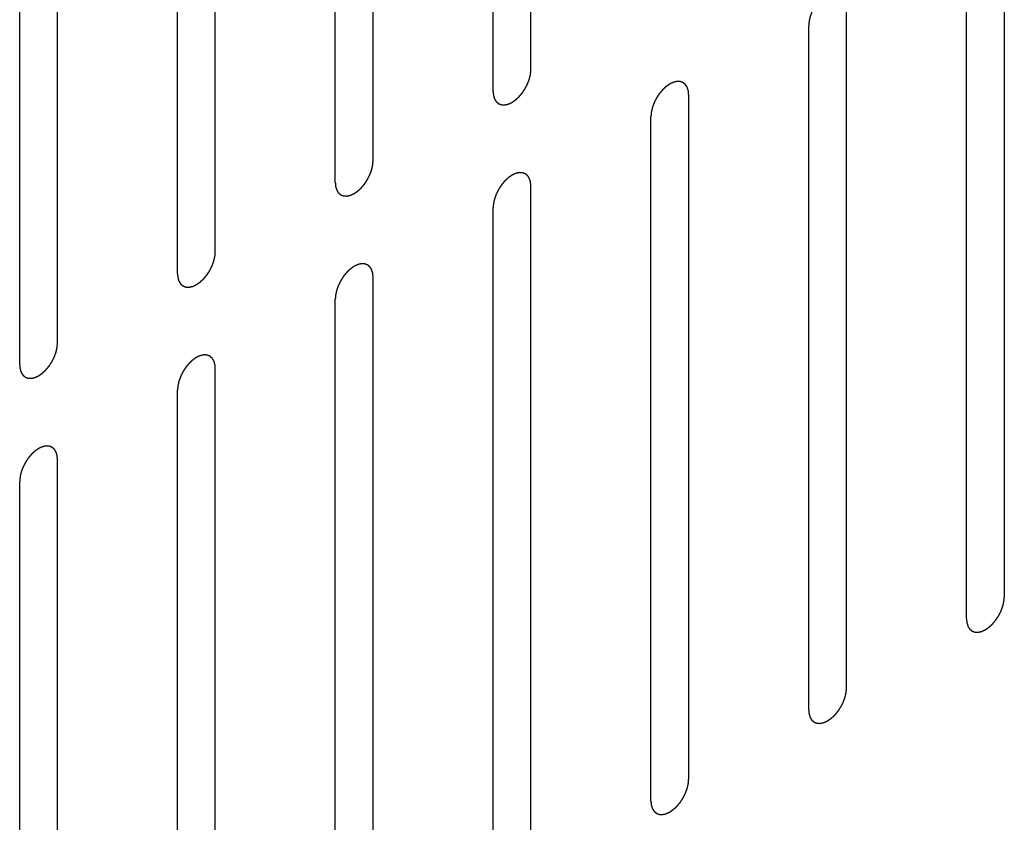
# Model space of a CAD drawing. Header units: inches. Extents: x 6 to 353, y 6 to 228.
# Tile 169 of 256: x 335.49 to 336.87, y 118.02 to 119.14. Entities that reach past the tile are written whole.
import ezdxf

# ---------------------------------------------------------------- set-up
doc = ezdxf.new("R2010")
doc.units = ezdxf.units.IN
doc.header["$LTSCALE"] = 19.946667
doc.header["$MEASUREMENT"] = 0
doc.linetypes.add('HIDDEN', pattern=[0.2, 0.1, -0.1])
doc.layers.add('DEFAULT_2', color=7, linetype='HIDDEN')

msp = doc.modelspace()

# ---------------------------------------------------------------- linework, layer by layer
at = {"layer": 'DEFAULT_2', "color": 7, "linetype": 'HIDDEN'}
for p, q in [((336.2059, 119.0731), (336.2059, 120.0325)), ((336.1529, 119.0425), (336.1529, 120.0019)), ((335.9846, 118.9453), (335.9846, 119.9047)), ((335.9315, 118.9147), (335.9315, 119.8741)), ((335.7632, 118.8175), (335.7632, 119.7769)), ((335.7102, 118.7869), (335.7102, 119.7463)), ((335.5419, 118.6898), (335.5419, 119.6492)), ((335.4889, 118.6591), (335.4889, 119.6185)), ((336.8699, 118.3338), (336.8699, 119.2931)), ((336.8168, 118.3031), (336.8168, 119.2625)), ((336.6485, 118.206), (336.6485, 119.1654)), ((336.5955, 118.1754), (336.5955, 119.1347)), ((336.4272, 118.0782), (336.4272, 119.0376)), ((336.3742, 118.0476), (336.3742, 119.007)), ((336.2059, 117.9504), (336.2059, 118.9098)), ((336.1529, 117.9198), (336.1529, 118.8792)), ((335.9846, 117.8226), (335.9846, 118.782)), ((335.9315, 117.792), (335.9315, 118.7514)), ((335.7632, 117.6949), (335.7632, 118.6542)), ((335.7102, 117.6642), (335.7102, 118.6236)), ((335.5419, 117.5671), (335.5419, 118.5265)), ((335.4889, 117.5365), (335.4889, 118.4958))]:
    msp.add_line(p, q, dxfattribs=at)
for points in [[(336.6485, 119.1654), (336.6484, 119.1663), (336.6483, 119.1677), (336.6482, 119.1694), (336.6481, 119.1702), (336.6481, 119.1707), (336.648, 119.171), (336.6479, 119.1713), (336.6478, 119.1717), (336.6476, 119.1724), (336.6473, 119.1734), (336.647, 119.1745), (336.6468, 119.1752), (336.6466, 119.1756), (336.6465, 119.1759), (336.6464, 119.1761), (336.6462, 119.1764), (336.6458, 119.177), (336.6453, 119.1778), (336.6448, 119.1786), (336.6445, 119.1792), (336.6443, 119.1795), (336.6441, 119.1798), (336.6439, 119.1799), (336.6436, 119.1802), (336.6431, 119.1806), (336.6424, 119.1811), (336.6417, 119.1817), (336.6413, 119.1821), (336.641, 119.1824), (336.6408, 119.1826), (336.6405, 119.1826), (336.6402, 119.1828), (336.6396, 119.183), (336.6388, 119.1833), (336.6379, 119.1836), (336.6374, 119.1838), (336.637, 119.1839), (336.6368, 119.184), (336.6365, 119.184), (336.6361, 119.184), (336.6354, 119.1841), (336.6345, 119.1841), (336.6335, 119.1841), (336.6329, 119.1842), (336.6325, 119.1842), (336.6322, 119.1842), (336.6319, 119.1841), (336.6315, 119.184), (336.6308, 119.1839), (336.6297, 119.1837), (336.6287, 119.1834), (336.628, 119.1833), (336.6276, 119.1832), (336.6273, 119.1831), (336.6269, 119.1829), (336.6265, 119.1827), (336.6259, 119.1825), (336.6253, 119.1822), (336.6244, 119.1818), (336.6235, 119.1814), (336.6228, 119.181), (336.6223, 119.1808), (336.622, 119.1807), (336.6217, 119.1804), (336.6213, 119.1802), (336.6205, 119.1796), (336.6194, 119.1789), (336.6184, 119.1782), (336.6175, 119.1776), (336.6169, 119.1772), (336.6162, 119.1765), (336.6154, 119.1758), (336.6144, 119.1748), (336.6134, 119.1739), (336.6125, 119.1731), (336.6119, 119.1726), (336.6113, 119.1718), (336.6106, 119.1709), (336.6096, 119.1698), (336.6087, 119.1687), (336.6079, 119.1678), (336.6073, 119.1671), (336.6068, 119.1663), (336.6062, 119.1653), (336.6053, 119.164), (336.6045, 119.1627), (336.6038, 119.1617), (336.6032, 119.1609), (336.6029, 119.1601), (336.6023, 119.159), (336.6016, 119.1576), (336.6009, 119.1563), (336.6004, 119.1552), (336.6, 119.1544), (336.5997, 119.1535), (336.5993, 119.1524), (336.5988, 119.151), (336.5982, 119.1496), (336.5979, 119.1485), (336.5975, 119.1477), (336.5974, 119.1469), (336.5971, 119.1458), (336.5968, 119.1444), (336.5965, 119.143), (336.5962, 119.1419), (336.596, 119.1411), (336.596, 119.1403), (336.5959, 119.1392), (336.5957, 119.1374), (336.5956, 119.1358), (336.5955, 119.1347)], [(336.1529, 119.0425), (336.1529, 119.0415), (336.1531, 119.0401), (336.1532, 119.0385), (336.1533, 119.0377), (336.1533, 119.0372), (336.1533, 119.0368), (336.1535, 119.0365), (336.1536, 119.0361), (336.1538, 119.0354), (336.1541, 119.0344), (336.1544, 119.0334), (336.1546, 119.0327), (336.1548, 119.0323), (336.1548, 119.032), (336.155, 119.0317), (336.1552, 119.0314), (336.1556, 119.0308), (336.1561, 119.03), (336.1566, 119.0292), (336.1569, 119.0287), (336.1571, 119.0283), (336.1573, 119.0281), (336.1575, 119.0279), (336.1578, 119.0277), (336.1583, 119.0273), (336.159, 119.0267), (336.1596, 119.0261), (336.1601, 119.0257), (336.1604, 119.0255), (336.1606, 119.0253), (336.1609, 119.0252), (336.1612, 119.0251), (336.1618, 119.0249), (336.1626, 119.0246), (336.1635, 119.0243), (336.164, 119.024), (336.1644, 119.0239), (336.1646, 119.0238), (336.1649, 119.0238), (336.1653, 119.0238), (336.166, 119.0238), (336.1669, 119.0237), (336.1679, 119.0237), (336.1685, 119.0237), (336.1689, 119.0237), (336.1692, 119.0236), (336.1695, 119.0237), (336.1699, 119.0238), (336.1706, 119.024), (336.1717, 119.0242), (336.1727, 119.0244), (336.1734, 119.0246), (336.1738, 119.0247), (336.1741, 119.0247), (336.1745, 119.0249), (336.1749, 119.0251), (336.1754, 119.0254), (336.1761, 119.0257), (336.177, 119.0261), (336.1778, 119.0265), (336.1786, 119.0268), (336.179, 119.027), (336.1794, 119.0272), (336.1797, 119.0274), (336.1801, 119.0277), (336.1809, 119.0282), (336.1819, 119.029), (336.183, 119.0297), (336.1839, 119.0303), (336.1845, 119.0307), (336.1851, 119.0313), (336.186, 119.0321), (336.187, 119.033), (336.188, 119.034), (336.1889, 119.0348), (336.1895, 119.0353), (336.19, 119.036), (336.1908, 119.0369), (336.1918, 119.038), (336.1927, 119.0392), (336.1935, 119.0401), (336.1941, 119.0407), (336.1945, 119.0415), (336.1952, 119.0426), (336.1961, 119.0439), (336.1969, 119.0452), (336.1976, 119.0462), (336.1981, 119.047), (336.1985, 119.0478), (336.1991, 119.0489), (336.1998, 119.0502), (336.2005, 119.0516), (336.201, 119.0527), (336.2014, 119.0535), (336.2017, 119.0543), (336.2021, 119.0554), (336.2026, 119.0568), (336.2031, 119.0582), (336.2035, 119.0593), (336.2039, 119.0602), (336.204, 119.061), (336.2043, 119.0621), (336.2046, 119.0635), (336.2049, 119.0648), (336.2052, 119.0659), (336.2054, 119.0668), (336.2054, 119.0675), (336.2055, 119.0686), (336.2057, 119.0705), (336.2058, 119.072), (336.2059, 119.0731)], [(336.4272, 119.0376), (336.4271, 119.0385), (336.427, 119.0399), (336.4269, 119.0416), (336.4268, 119.0424), (336.4267, 119.0429), (336.4267, 119.0433), (336.4266, 119.0435), (336.4265, 119.0439), (336.4263, 119.0447), (336.426, 119.0457), (336.4256, 119.0467), (336.4254, 119.0474), (336.4253, 119.0478), (336.4252, 119.0481), (336.4251, 119.0483), (336.4249, 119.0487), (336.4245, 119.0492), (336.424, 119.05), (336.4235, 119.0508), (336.4231, 119.0514), (336.4229, 119.0517), (336.4228, 119.052), (336.4226, 119.0521), (336.4223, 119.0524), (336.4218, 119.0528), (336.4211, 119.0534), (336.4204, 119.0539), (336.4199, 119.0543), (336.4196, 119.0546), (336.4195, 119.0548), (336.4192, 119.0548), (336.4189, 119.055), (336.4183, 119.0552), (336.4174, 119.0555), (336.4166, 119.0558), (336.416, 119.056), (336.4157, 119.0561), (336.4155, 119.0563), (336.4152, 119.0562), (336.4148, 119.0563), (336.4141, 119.0563), (336.4132, 119.0563), (336.4122, 119.0564), (336.4115, 119.0564), (336.4112, 119.0564), (336.4109, 119.0564), (336.4106, 119.0563), (336.4102, 119.0563), (336.4094, 119.0561), (336.4084, 119.0559), (336.4074, 119.0556), (336.4067, 119.0555), (336.4062, 119.0554), (336.4059, 119.0553), (336.4056, 119.0552), (336.4052, 119.055), (336.4046, 119.0547), (336.404, 119.0544), (336.4031, 119.054), (336.4022, 119.0536), (336.4015, 119.0532), (336.401, 119.053), (336.4007, 119.0529), (336.4004, 119.0527), (336.3999, 119.0524), (336.3992, 119.0519), (336.3981, 119.0511), (336.397, 119.0504), (336.3962, 119.0498), (336.3955, 119.0494), (336.3949, 119.0488), (336.3941, 119.048), (336.3931, 119.047), (336.392, 119.0461), (336.3912, 119.0453), (336.3906, 119.0448), (336.39, 119.0441), (336.3893, 119.0432), (336.3883, 119.042), (336.3873, 119.0409), (336.3866, 119.04), (336.386, 119.0393), (336.3855, 119.0385), (336.3848, 119.0375), (336.384, 119.0362), (336.3831, 119.0349), (336.3825, 119.0339), (336.3819, 119.0331), (336.3815, 119.0323), (336.381, 119.0312), (336.3803, 119.0298), (336.3796, 119.0285), (336.3791, 119.0274), (336.3786, 119.0266), (336.3784, 119.0257), (336.3779, 119.0246), (336.3774, 119.0232), (336.3769, 119.0219), (336.3765, 119.0207), (336.3762, 119.0199), (336.376, 119.0191), (336.3758, 119.018), (336.3755, 119.0166), (336.3751, 119.0152), (336.3749, 119.0141), (336.3747, 119.0133), (336.3746, 119.0125), (336.3745, 119.0115), (336.3744, 119.0096), (336.3743, 119.008), (336.3742, 119.007)], [(335.9315, 118.9147), (335.9316, 118.9138), (335.9317, 118.9123), (335.9319, 118.9107), (335.932, 118.9099), (335.932, 118.9094), (335.932, 118.909), (335.9321, 118.9087), (335.9323, 118.9083), (335.9325, 118.9076), (335.9328, 118.9066), (335.9331, 118.9056), (335.9333, 118.9049), (335.9334, 118.9045), (335.9335, 118.9042), (335.9337, 118.904), (335.9339, 118.9036), (335.9342, 118.9031), (335.9347, 118.9023), (335.9353, 118.9015), (335.9356, 118.9009), (335.9358, 118.9006), (335.9359, 118.9003), (335.9362, 118.9001), (335.9364, 118.8999), (335.9369, 118.8995), (335.9376, 118.8989), (335.9383, 118.8984), (335.9388, 118.8979), (335.9391, 118.8977), (335.9393, 118.8975), (335.9395, 118.8975), (335.9399, 118.8973), (335.9405, 118.8971), (335.9413, 118.8968), (335.9421, 118.8965), (335.9427, 118.8963), (335.943, 118.8962), (335.9433, 118.896), (335.9436, 118.896), (335.944, 118.896), (335.9446, 118.896), (335.9456, 118.896), (335.9465, 118.8959), (335.9472, 118.8959), (335.9476, 118.8959), (335.9478, 118.8958), (335.9482, 118.8959), (335.9486, 118.896), (335.9493, 118.8962), (335.9503, 118.8964), (335.9514, 118.8967), (335.9521, 118.8968), (335.9525, 118.8969), (335.9528, 118.8969), (335.9531, 118.8971), (335.9536, 118.8973), (335.9541, 118.8976), (335.9548, 118.8979), (335.9556, 118.8983), (335.9565, 118.8987), (335.9573, 118.899), (335.9577, 118.8992), (335.958, 118.8994), (335.9584, 118.8996), (335.9588, 118.8999), (335.9595, 118.9004), (335.9606, 118.9012), (335.9617, 118.9019), (335.9626, 118.9025), (335.9632, 118.9029), (335.9638, 118.9035), (335.9646, 118.9043), (335.9657, 118.9052), (335.9667, 118.9062), (335.9675, 118.907), (335.9682, 118.9075), (335.9687, 118.9082), (335.9695, 118.9091), (335.9704, 118.9103), (335.9714, 118.9114), (335.9721, 118.9123), (335.9727, 118.913), (335.9732, 118.9138), (335.9739, 118.9148), (335.9748, 118.9161), (335.9756, 118.9174), (335.9763, 118.9184), (335.9768, 118.9192), (335.9772, 118.92), (335.9778, 118.9211), (335.9784, 118.9224), (335.9791, 118.9238), (335.9797, 118.9249), (335.9801, 118.9257), (335.9804, 118.9265), (335.9808, 118.9276), (335.9813, 118.929), (335.9818, 118.9304), (335.9822, 118.9315), (335.9826, 118.9324), (335.9827, 118.9332), (335.983, 118.9343), (335.9833, 118.9357), (335.9836, 118.937), (335.9838, 118.9381), (335.9841, 118.939), (335.9841, 118.9398), (335.9842, 118.9408), (335.9843, 118.9427), (335.9845, 118.9443), (335.9846, 118.9453)], [(336.2059, 118.9098), (336.2058, 118.9107), (336.2057, 118.9122), (336.2055, 118.9138), (336.2055, 118.9146), (336.2054, 118.9151), (336.2054, 118.9155), (336.2053, 118.9158), (336.2052, 118.9162), (336.2049, 118.9169), (336.2046, 118.9179), (336.2043, 118.9189), (336.2041, 118.9196), (336.204, 118.92), (336.2039, 118.9203), (336.2037, 118.9206), (336.2035, 118.9209), (336.2032, 118.9214), (336.2027, 118.9223), (336.2022, 118.9231), (336.2018, 118.9236), (336.2016, 118.9239), (336.2015, 118.9242), (336.2012, 118.9244), (336.201, 118.9246), (336.2005, 118.925), (336.1998, 118.9256), (336.1991, 118.9262), (336.1986, 118.9266), (336.1983, 118.9268), (336.1981, 118.927), (336.1979, 118.9271), (336.1975, 118.9272), (336.197, 118.9274), (336.1961, 118.9277), (336.1953, 118.928), (336.1947, 118.9282), (336.1944, 118.9284), (336.1941, 118.9285), (336.1938, 118.9285), (336.1935, 118.9285), (336.1928, 118.9285), (336.1918, 118.9286), (336.1909, 118.9286), (336.1902, 118.9286), (336.1898, 118.9286), (336.1896, 118.9287), (336.1892, 118.9286), (336.1888, 118.9285), (336.1881, 118.9283), (336.1871, 118.9281), (336.1861, 118.9279), (336.1853, 118.9277), (336.1849, 118.9276), (336.1846, 118.9276), (336.1843, 118.9274), (336.1838, 118.9272), (336.1833, 118.9269), (336.1826, 118.9266), (336.1818, 118.9262), (336.1809, 118.9258), (336.1801, 118.9255), (336.1797, 118.9253), (336.1794, 118.9251), (336.179, 118.9249), (336.1786, 118.9246), (336.1779, 118.9241), (336.1768, 118.9233), (336.1757, 118.9226), (336.1749, 118.922), (336.1742, 118.9216), (336.1736, 118.921), (336.1728, 118.9202), (336.1717, 118.9193), (336.1707, 118.9183), (336.1699, 118.9175), (336.1693, 118.917), (336.1687, 118.9163), (336.1679, 118.9154), (336.167, 118.9142), (336.166, 118.9131), (336.1653, 118.9122), (336.1647, 118.9116), (336.1642, 118.9107), (336.1635, 118.9097), (336.1627, 118.9084), (336.1618, 118.9071), (336.1611, 118.9061), (336.1606, 118.9053), (336.1602, 118.9045), (336.1597, 118.9034), (336.159, 118.9021), (336.1583, 118.9007), (336.1578, 118.8996), (336.1573, 118.8988), (336.157, 118.898), (336.1566, 118.8969), (336.1561, 118.8955), (336.1556, 118.8941), (336.1552, 118.893), (336.1549, 118.8921), (336.1547, 118.8913), (336.1544, 118.8902), (336.1541, 118.8888), (336.1538, 118.8875), (336.1536, 118.8864), (336.1533, 118.8855), (336.1533, 118.8847), (336.1532, 118.8837), (336.1531, 118.8818), (336.1529, 118.8802), (336.1529, 118.8792)], [(335.7102, 118.7869), (335.7103, 118.786), (335.7104, 118.7846), (335.7106, 118.7829), (335.7106, 118.7821), (335.7107, 118.7816), (335.7107, 118.7813), (335.7108, 118.781), (335.7109, 118.7806), (335.7111, 118.7799), (335.7115, 118.7788), (335.7118, 118.7778), (335.712, 118.7771), (335.7121, 118.7767), (335.7122, 118.7764), (335.7124, 118.7762), (335.7126, 118.7758), (335.7129, 118.7753), (335.7134, 118.7745), (335.7139, 118.7737), (335.7143, 118.7731), (335.7145, 118.7728), (335.7146, 118.7725), (335.7148, 118.7724), (335.7151, 118.7721), (335.7156, 118.7717), (335.7163, 118.7711), (335.717, 118.7706), (335.7175, 118.7702), (335.7178, 118.7699), (335.718, 118.7697), (335.7182, 118.7697), (335.7186, 118.7695), (335.7191, 118.7693), (335.72, 118.769), (335.7208, 118.7687), (335.7214, 118.7685), (335.7217, 118.7684), (335.722, 118.7683), (335.7223, 118.7683), (335.7226, 118.7682), (335.7233, 118.7682), (335.7243, 118.7682), (335.7252, 118.7681), (335.7259, 118.7681), (335.7262, 118.7681), (335.7265, 118.7681), (335.7268, 118.7682), (335.7273, 118.7682), (335.728, 118.7684), (335.729, 118.7686), (335.73, 118.7689), (335.7308, 118.769), (335.7312, 118.7691), (335.7315, 118.7692), (335.7318, 118.7694), (335.7322, 118.7695), (335.7328, 118.7698), (335.7334, 118.7701), (335.7343, 118.7705), (335.7352, 118.7709), (335.736, 118.7713), (335.7364, 118.7715), (335.7367, 118.7716), (335.737, 118.7718), (335.7375, 118.7721), (335.7382, 118.7727), (335.7393, 118.7734), (335.7404, 118.7741), (335.7412, 118.7747), (335.7419, 118.7751), (335.7425, 118.7758), (335.7433, 118.7765), (335.7443, 118.7775), (335.7454, 118.7784), (335.7462, 118.7792), (335.7468, 118.7797), (335.7474, 118.7804), (335.7482, 118.7813), (335.7491, 118.7825), (335.7501, 118.7836), (335.7508, 118.7845), (335.7514, 118.7852), (335.7519, 118.786), (335.7526, 118.787), (335.7534, 118.7883), (335.7543, 118.7896), (335.755, 118.7906), (335.7555, 118.7914), (335.7559, 118.7922), (335.7564, 118.7933), (335.7571, 118.7947), (335.7578, 118.796), (335.7583, 118.7971), (335.7588, 118.7979), (335.7591, 118.7988), (335.7595, 118.7999), (335.76, 118.8013), (335.7605, 118.8027), (335.7609, 118.8038), (335.7612, 118.8046), (335.7614, 118.8054), (335.7616, 118.8065), (335.762, 118.8079), (335.7623, 118.8093), (335.7625, 118.8104), (335.7628, 118.8112), (335.7628, 118.812), (335.7629, 118.813), (335.763, 118.8149), (335.7632, 118.8165), (335.7632, 118.8175)], [(335.9846, 118.782), (335.9845, 118.783), (335.9844, 118.7844), (335.9842, 118.786), (335.9841, 118.7869), (335.9841, 118.7873), (335.9841, 118.7877), (335.984, 118.788), (335.9838, 118.7884), (335.9836, 118.7891), (335.9833, 118.7901), (335.983, 118.7911), (335.9828, 118.7918), (335.9827, 118.7922), (335.9826, 118.7926), (335.9824, 118.7928), (335.9822, 118.7931), (335.9819, 118.7937), (335.9813, 118.7945), (335.9808, 118.7953), (335.9805, 118.7958), (335.9803, 118.7962), (335.9801, 118.7964), (335.9799, 118.7966), (335.9796, 118.7968), (335.9792, 118.7972), (335.9785, 118.7978), (335.9778, 118.7984), (335.9773, 118.7988), (335.977, 118.799), (335.9768, 118.7992), (335.9765, 118.7993), (335.9762, 118.7994), (335.9756, 118.7996), (335.9748, 118.7999), (335.974, 118.8002), (335.9734, 118.8005), (335.973, 118.8006), (335.9728, 118.8007), (335.9725, 118.8007), (335.9721, 118.8007), (335.9715, 118.8007), (335.9705, 118.8008), (335.9696, 118.8008), (335.9689, 118.8008), (335.9685, 118.8008), (335.9682, 118.8009), (335.9679, 118.8008), (335.9675, 118.8007), (335.9668, 118.8005), (335.9658, 118.8003), (335.9647, 118.8001), (335.964, 118.7999), (335.9636, 118.7998), (335.9633, 118.7998), (335.963, 118.7996), (335.9625, 118.7994), (335.962, 118.7991), (335.9613, 118.7988), (335.9604, 118.7984), (335.9596, 118.798), (335.9588, 118.7977), (335.9584, 118.7975), (335.958, 118.7974), (335.9577, 118.7971), (335.9573, 118.7968), (335.9565, 118.7963), (335.9555, 118.7956), (335.9544, 118.7948), (335.9535, 118.7942), (335.9529, 118.7938), (335.9523, 118.7932), (335.9514, 118.7924), (335.9504, 118.7915), (335.9494, 118.7905), (335.9486, 118.7898), (335.9479, 118.7892), (335.9474, 118.7885), (335.9466, 118.7876), (335.9457, 118.7865), (335.9447, 118.7853), (335.9439, 118.7844), (335.9434, 118.7838), (335.9429, 118.783), (335.9422, 118.7819), (335.9413, 118.7806), (335.9405, 118.7794), (335.9398, 118.7783), (335.9393, 118.7776), (335.9389, 118.7767), (335.9383, 118.7756), (335.9377, 118.7743), (335.937, 118.7729), (335.9364, 118.7718), (335.936, 118.771), (335.9357, 118.7702), (335.9353, 118.7691), (335.9348, 118.7677), (335.9343, 118.7663), (335.9339, 118.7652), (335.9335, 118.7643), (335.9334, 118.7635), (335.9331, 118.7624), (335.9328, 118.7611), (335.9325, 118.7597), (335.9323, 118.7586), (335.932, 118.7577), (335.932, 118.757), (335.9319, 118.7559), (335.9318, 118.7541), (335.9316, 118.7525), (335.9315, 118.7514)], [(335.4889, 118.6591), (335.489, 118.6582), (335.4891, 118.6568), (335.4892, 118.6551), (335.4893, 118.6543), (335.4894, 118.6538), (335.4894, 118.6535), (335.4895, 118.6532), (335.4896, 118.6528), (335.4898, 118.6521), (335.4901, 118.6511), (335.4904, 118.65), (335.4907, 118.6493), (335.4908, 118.6489), (335.4909, 118.6486), (335.491, 118.6484), (335.4912, 118.6481), (335.4916, 118.6475), (335.4921, 118.6467), (335.4926, 118.6459), (335.493, 118.6453), (335.4932, 118.645), (335.4933, 118.6447), (335.4935, 118.6446), (335.4938, 118.6443), (335.4943, 118.6439), (335.495, 118.6434), (335.4957, 118.6428), (335.4962, 118.6424), (335.4964, 118.6422), (335.4966, 118.642), (335.4969, 118.6419), (335.4972, 118.6418), (335.4978, 118.6415), (335.4986, 118.6412), (335.4995, 118.6409), (335.5001, 118.6407), (335.5004, 118.6406), (335.5006, 118.6405), (335.5009, 118.6405), (335.5013, 118.6405), (335.502, 118.6404), (335.5029, 118.6404), (335.5039, 118.6404), (335.5045, 118.6403), (335.5049, 118.6403), (335.5052, 118.6403), (335.5055, 118.6404), (335.5059, 118.6405), (335.5067, 118.6406), (335.5077, 118.6409), (335.5087, 118.6411), (335.5094, 118.6412), (335.5099, 118.6413), (335.5102, 118.6414), (335.5105, 118.6416), (335.5109, 118.6418), (335.5115, 118.642), (335.5121, 118.6423), (335.513, 118.6427), (335.5139, 118.6431), (335.5146, 118.6435), (335.5151, 118.6437), (335.5154, 118.6438), (335.5157, 118.6441), (335.5162, 118.6443), (335.5169, 118.6449), (335.518, 118.6456), (335.519, 118.6463), (335.5199, 118.647), (335.5206, 118.6474), (335.5212, 118.648), (335.522, 118.6487), (335.523, 118.6497), (335.5241, 118.6506), (335.5249, 118.6514), (335.5255, 118.6519), (335.5261, 118.6527), (335.5268, 118.6536), (335.5278, 118.6547), (335.5287, 118.6558), (335.5295, 118.6567), (335.5301, 118.6574), (335.5306, 118.6582), (335.5313, 118.6592), (335.5321, 118.6605), (335.533, 118.6618), (335.5336, 118.6629), (335.5342, 118.6636), (335.5346, 118.6644), (335.5351, 118.6655), (335.5358, 118.6669), (335.5365, 118.6682), (335.537, 118.6693), (335.5375, 118.6701), (335.5377, 118.671), (335.5382, 118.6721), (335.5387, 118.6735), (335.5392, 118.6749), (335.5396, 118.676), (335.5399, 118.6768), (335.5401, 118.6776), (335.5403, 118.6787), (335.5406, 118.6801), (335.541, 118.6815), (335.5412, 118.6826), (335.5414, 118.6834), (335.5414, 118.6842), (335.5416, 118.6853), (335.5417, 118.6871), (335.5418, 118.6887), (335.5419, 118.6898)], [(335.7632, 118.6542), (335.7632, 118.6552), (335.763, 118.6566), (335.7629, 118.6582), (335.7628, 118.6591), (335.7628, 118.6595), (335.7628, 118.6599), (335.7626, 118.6602), (335.7625, 118.6606), (335.7623, 118.6613), (335.762, 118.6623), (335.7617, 118.6633), (335.7615, 118.664), (335.7613, 118.6644), (335.7613, 118.6648), (335.7611, 118.665), (335.7609, 118.6653), (335.7605, 118.6659), (335.76, 118.6667), (335.7595, 118.6675), (335.7592, 118.6681), (335.759, 118.6684), (335.7588, 118.6686), (335.7586, 118.6688), (335.7583, 118.669), (335.7578, 118.6694), (335.7571, 118.67), (335.7564, 118.6706), (335.756, 118.671), (335.7557, 118.6712), (335.7555, 118.6714), (335.7552, 118.6715), (335.7549, 118.6716), (335.7543, 118.6718), (335.7535, 118.6722), (335.7526, 118.6725), (335.7521, 118.6727), (335.7517, 118.6728), (335.7515, 118.6729), (335.7512, 118.6729), (335.7508, 118.6729), (335.7501, 118.6729), (335.7492, 118.673), (335.7482, 118.673), (335.7476, 118.6731), (335.7472, 118.6731), (335.7469, 118.6731), (335.7466, 118.673), (335.7462, 118.6729), (335.7455, 118.6728), (335.7444, 118.6725), (335.7434, 118.6723), (335.7427, 118.6721), (335.7423, 118.672), (335.742, 118.672), (335.7416, 118.6718), (335.7412, 118.6716), (335.7407, 118.6714), (335.74, 118.6711), (335.7391, 118.6707), (335.7383, 118.6703), (335.7375, 118.6699), (335.7371, 118.6697), (335.7367, 118.6696), (335.7364, 118.6693), (335.736, 118.669), (335.7352, 118.6685), (335.7341, 118.6678), (335.7331, 118.667), (335.7322, 118.6664), (335.7316, 118.666), (335.731, 118.6654), (335.7301, 118.6647), (335.7291, 118.6637), (335.7281, 118.6628), (335.7272, 118.662), (335.7266, 118.6614), (335.7261, 118.6607), (335.7253, 118.6598), (335.7243, 118.6587), (335.7234, 118.6576), (335.7226, 118.6566), (335.722, 118.656), (335.7215, 118.6552), (335.7209, 118.6542), (335.72, 118.6529), (335.7192, 118.6516), (335.7185, 118.6505), (335.7179, 118.6498), (335.7176, 118.6489), (335.717, 118.6479), (335.7163, 118.6465), (335.7156, 118.6451), (335.7151, 118.6441), (335.7147, 118.6433), (335.7144, 118.6424), (335.714, 118.6413), (335.7135, 118.6399), (335.713, 118.6385), (335.7126, 118.6374), (335.7122, 118.6366), (335.7121, 118.6357), (335.7118, 118.6346), (335.7115, 118.6333), (335.7112, 118.6319), (335.7109, 118.6308), (335.7107, 118.63), (335.7107, 118.6292), (335.7106, 118.6281), (335.7104, 118.6263), (335.7103, 118.6247), (335.7102, 118.6236)], [(335.5419, 118.5265), (335.5418, 118.5274), (335.5417, 118.5288), (335.5416, 118.5305), (335.5415, 118.5313), (335.5414, 118.5318), (335.5414, 118.5321), (335.5413, 118.5324), (335.5412, 118.5328), (335.541, 118.5335), (335.5407, 118.5345), (335.5403, 118.5356), (335.5401, 118.5363), (335.54, 118.5367), (335.5399, 118.537), (335.5398, 118.5372), (335.5396, 118.5375), (335.5392, 118.5381), (335.5387, 118.5389), (335.5382, 118.5397), (335.5378, 118.5403), (335.5376, 118.5406), (335.5375, 118.5409), (335.5373, 118.541), (335.537, 118.5413), (335.5365, 118.5417), (335.5358, 118.5422), (335.5351, 118.5428), (335.5346, 118.5432), (335.5344, 118.5434), (335.5342, 118.5437), (335.5339, 118.5437), (335.5336, 118.5438), (335.533, 118.5441), (335.5322, 118.5444), (335.5313, 118.5447), (335.5307, 118.5449), (335.5304, 118.545), (335.5302, 118.5451), (335.5299, 118.5451), (335.5295, 118.5451), (335.5288, 118.5452), (335.5279, 118.5452), (335.5269, 118.5452), (335.5263, 118.5453), (335.5259, 118.5453), (335.5256, 118.5453), (335.5253, 118.5452), (335.5249, 118.5451), (335.5241, 118.545), (335.5231, 118.5448), (335.5221, 118.5445), (335.5214, 118.5444), (335.5209, 118.5443), (335.5206, 118.5442), (335.5203, 118.544), (335.5199, 118.5438), (335.5193, 118.5436), (335.5187, 118.5433), (335.5178, 118.5429), (335.5169, 118.5425), (335.5162, 118.5421), (335.5157, 118.5419), (335.5154, 118.5418), (335.5151, 118.5415), (335.5146, 118.5413), (335.5139, 118.5407), (335.5128, 118.54), (335.5118, 118.5393), (335.5109, 118.5386), (335.5102, 118.5383), (335.5096, 118.5376), (335.5088, 118.5369), (335.5078, 118.5359), (335.5067, 118.535), (335.5059, 118.5342), (335.5053, 118.5337), (335.5047, 118.5329), (335.504, 118.532), (335.503, 118.5309), (335.5021, 118.5298), (335.5013, 118.5289), (335.5007, 118.5282), (335.5002, 118.5274), (335.4995, 118.5264), (335.4987, 118.5251), (335.4978, 118.5238), (335.4972, 118.5228), (335.4966, 118.522), (335.4962, 118.5212), (335.4957, 118.5201), (335.495, 118.5187), (335.4943, 118.5174), (335.4938, 118.5163), (335.4933, 118.5155), (335.4931, 118.5146), (335.4926, 118.5135), (335.4921, 118.5121), (335.4916, 118.5107), (335.4912, 118.5096), (335.4909, 118.5088), (335.4907, 118.508), (335.4905, 118.5069), (335.4902, 118.5055), (335.4898, 118.5041), (335.4896, 118.503), (335.4894, 118.5022), (335.4894, 118.5014), (335.4892, 118.5003), (335.4891, 118.4985), (335.489, 118.4969), (335.4889, 118.4958)], [(336.8168, 118.3031), (336.8169, 118.3022), (336.817, 118.3008), (336.8172, 118.2991), (336.8173, 118.2983), (336.8173, 118.2978), (336.8173, 118.2975), (336.8174, 118.2972), (336.8175, 118.2968), (336.8178, 118.2961), (336.8181, 118.2951), (336.8184, 118.294), (336.8186, 118.2933), (336.8187, 118.2929), (336.8188, 118.2926), (336.819, 118.2924), (336.8192, 118.2921), (336.8195, 118.2915), (336.82, 118.2907), (336.8205, 118.2899), (336.8209, 118.2893), (336.8211, 118.289), (336.8212, 118.2887), (336.8215, 118.2886), (336.8217, 118.2883), (336.8222, 118.2879), (336.8229, 118.2874), (336.8236, 118.2868), (336.8241, 118.2864), (336.8244, 118.2861), (336.8246, 118.2859), (336.8248, 118.2859), (336.8252, 118.2857), (336.8258, 118.2855), (336.8266, 118.2852), (336.8274, 118.2849), (336.828, 118.2847), (336.8283, 118.2846), (336.8286, 118.2845), (336.8289, 118.2845), (336.8293, 118.2845), (336.8299, 118.2844), (336.8309, 118.2844), (336.8318, 118.2844), (336.8325, 118.2843), (336.8329, 118.2843), (336.8331, 118.2843), (336.8335, 118.2844), (336.8339, 118.2845), (336.8346, 118.2846), (336.8356, 118.2848), (336.8367, 118.2851), (336.8374, 118.2852), (336.8378, 118.2853), (336.8381, 118.2854), (336.8384, 118.2856), (336.8389, 118.2858), (336.8394, 118.286), (336.8401, 118.2863), (336.8409, 118.2867), (336.8418, 118.2871), (336.8426, 118.2875), (336.843, 118.2877), (336.8433, 118.2878), (336.8437, 118.2881), (336.8441, 118.2883), (336.8448, 118.2889), (336.8459, 118.2896), (336.847, 118.2903), (336.8478, 118.2909), (336.8485, 118.2913), (336.8491, 118.292), (336.8499, 118.2927), (336.851, 118.2937), (336.852, 118.2946), (336.8528, 118.2954), (336.8535, 118.2959), (336.854, 118.2967), (336.8548, 118.2976), (336.8557, 118.2987), (336.8567, 118.2998), (336.8574, 118.3007), (336.858, 118.3014), (336.8585, 118.3022), (336.8592, 118.3032), (336.86, 118.3045), (336.8609, 118.3058), (336.8616, 118.3068), (336.8621, 118.3076), (336.8625, 118.3084), (336.8631, 118.3095), (336.8637, 118.3109), (336.8644, 118.3122), (336.865, 118.3133), (336.8654, 118.3141), (336.8657, 118.315), (336.8661, 118.3161), (336.8666, 118.3175), (336.8671, 118.3189), (336.8675, 118.32), (336.8679, 118.3208), (336.868, 118.3216), (336.8683, 118.3227), (336.8686, 118.3241), (336.8689, 118.3255), (336.8691, 118.3266), (336.8694, 118.3274), (336.8694, 118.3282), (336.8695, 118.3293), (336.8696, 118.3311), (336.8698, 118.3327), (336.8699, 118.3338)], [(336.5955, 118.1754), (336.5956, 118.1744), (336.5957, 118.173), (336.5959, 118.1714), (336.5959, 118.1705), (336.596, 118.1701), (336.596, 118.1697), (336.5961, 118.1694), (336.5962, 118.169), (336.5964, 118.1683), (336.5968, 118.1673), (336.5971, 118.1663), (336.5973, 118.1655), (336.5974, 118.1652), (336.5975, 118.1648), (336.5977, 118.1646), (336.5979, 118.1643), (336.5982, 118.1637), (336.5987, 118.1629), (336.5992, 118.1621), (336.5996, 118.1615), (336.5998, 118.1612), (336.5999, 118.1609), (336.6001, 118.1608), (336.6004, 118.1606), (336.6009, 118.1602), (336.6016, 118.1596), (336.6023, 118.159), (336.6028, 118.1586), (336.6031, 118.1584), (336.6033, 118.1582), (336.6035, 118.1581), (336.6038, 118.158), (336.6044, 118.1578), (336.6053, 118.1574), (336.6061, 118.1571), (336.6067, 118.1569), (336.607, 118.1568), (336.6073, 118.1567), (336.6076, 118.1567), (336.6079, 118.1567), (336.6086, 118.1567), (336.6095, 118.1566), (336.6105, 118.1566), (336.6112, 118.1565), (336.6115, 118.1565), (336.6118, 118.1565), (336.6121, 118.1566), (336.6125, 118.1567), (336.6133, 118.1568), (336.6143, 118.1571), (336.6153, 118.1573), (336.6161, 118.1575), (336.6165, 118.1576), (336.6168, 118.1576), (336.6171, 118.1578), (336.6175, 118.158), (336.6181, 118.1582), (336.6187, 118.1585), (336.6196, 118.1589), (336.6205, 118.1593), (336.6213, 118.1597), (336.6217, 118.1599), (336.622, 118.16), (336.6223, 118.1603), (336.6228, 118.1606), (336.6235, 118.1611), (336.6246, 118.1618), (336.6257, 118.1626), (336.6265, 118.1632), (336.6272, 118.1636), (336.6278, 118.1642), (336.6286, 118.1649), (336.6296, 118.1659), (336.6307, 118.1668), (336.6315, 118.1676), (336.6321, 118.1682), (336.6327, 118.1689), (336.6335, 118.1698), (336.6344, 118.1709), (336.6354, 118.172), (336.6361, 118.173), (336.6367, 118.1736), (336.6372, 118.1744), (336.6379, 118.1754), (336.6387, 118.1767), (336.6396, 118.178), (336.6402, 118.1791), (336.6408, 118.1798), (336.6412, 118.1807), (336.6417, 118.1817), (336.6424, 118.1831), (336.6431, 118.1845), (336.6436, 118.1855), (336.6441, 118.1863), (336.6443, 118.1872), (336.6448, 118.1883), (336.6453, 118.1897), (336.6458, 118.1911), (336.6462, 118.1922), (336.6465, 118.193), (336.6467, 118.1939), (336.6469, 118.195), (336.6472, 118.1963), (336.6476, 118.1977), (336.6478, 118.1988), (336.648, 118.1996), (336.6481, 118.2004), (336.6482, 118.2015), (336.6483, 118.2033), (336.6484, 118.2049), (336.6485, 118.206)], [(336.3742, 118.0476), (336.3743, 118.0466), (336.3744, 118.0452), (336.3745, 118.0436), (336.3746, 118.0427), (336.3747, 118.0423), (336.3747, 118.0419), (336.3748, 118.0416), (336.3749, 118.0412), (336.3751, 118.0405), (336.3754, 118.0395), (336.3757, 118.0385), (336.376, 118.0378), (336.3761, 118.0374), (336.3762, 118.037), (336.3763, 118.0368), (336.3765, 118.0365), (336.3769, 118.0359), (336.3774, 118.0351), (336.3779, 118.0343), (336.3783, 118.0338), (336.3785, 118.0334), (336.3786, 118.0332), (336.3788, 118.033), (336.3791, 118.0328), (336.3796, 118.0324), (336.3803, 118.0318), (336.381, 118.0312), (336.3815, 118.0308), (336.3817, 118.0306), (336.3819, 118.0304), (336.3822, 118.0303), (336.3825, 118.0302), (336.3831, 118.03), (336.3839, 118.0297), (336.3848, 118.0294), (336.3854, 118.0291), (336.3857, 118.029), (336.3859, 118.0289), (336.3862, 118.0289), (336.3866, 118.0289), (336.3873, 118.0289), (336.3882, 118.0288), (336.3892, 118.0288), (336.3898, 118.0288), (336.3902, 118.0288), (336.3905, 118.0287), (336.3908, 118.0288), (336.3912, 118.0289), (336.3919, 118.0291), (336.393, 118.0293), (336.394, 118.0295), (336.3947, 118.0297), (336.3951, 118.0298), (336.3954, 118.0298), (336.3958, 118.03), (336.3962, 118.0302), (336.3968, 118.0304), (336.3974, 118.0308), (336.3983, 118.0312), (336.3992, 118.0316), (336.3999, 118.0319), (336.4004, 118.0321), (336.4007, 118.0322), (336.401, 118.0325), (336.4014, 118.0328), (336.4022, 118.0333), (336.4033, 118.034), (336.4043, 118.0348), (336.4052, 118.0354), (336.4059, 118.0358), (336.4065, 118.0364), (336.4073, 118.0372), (336.4083, 118.0381), (336.4094, 118.0391), (336.4102, 118.0398), (336.4108, 118.0404), (336.4114, 118.0411), (336.4121, 118.042), (336.4131, 118.0431), (336.414, 118.0443), (336.4148, 118.0452), (336.4154, 118.0458), (336.4159, 118.0466), (336.4166, 118.0477), (336.4174, 118.049), (336.4183, 118.0502), (336.4189, 118.0513), (336.4195, 118.052), (336.4198, 118.0529), (336.4204, 118.054), (336.4211, 118.0553), (336.4218, 118.0567), (336.4223, 118.0578), (336.4228, 118.0586), (336.423, 118.0594), (336.4234, 118.0605), (336.4239, 118.0619), (336.4245, 118.0633), (336.4249, 118.0644), (336.4252, 118.0653), (336.4254, 118.0661), (336.4256, 118.0672), (336.4259, 118.0685), (336.4263, 118.0699), (336.4265, 118.071), (336.4267, 118.0718), (336.4267, 118.0726), (336.4268, 118.0737), (336.427, 118.0755), (336.4271, 118.0771), (336.4272, 118.0782)]]:
    msp.add_open_spline(points, degree=3, knots=[0, 0, 0, 0, 0.03125, 0.046875, 0.054688, 0.058594, 0.0625, 0.066406, 0.070312, 0.078125, 0.09375, 0.109375, 0.117188, 0.121094, 0.125, 0.128906, 0.132812, 0.140625, 0.15625, 0.171875, 0.179688, 0.183594, 0.1875, 0.191406, 0.195312, 0.203125, 0.21875, 0.234375, 0.242188, 0.246094, 0.25, 0.253906, 0.257812, 0.265625, 0.28125, 0.296875, 0.304688, 0.308594, 0.3125, 0.316406, 0.320312, 0.328125, 0.34375, 0.359375, 0.367188, 0.371094, 0.375, 0.378906, 0.382812, 0.390625, 0.40625, 0.421875, 0.429688, 0.433594, 0.4375, 0.441406, 0.445312, 0.453125, 0.460938, 0.46875, 0.484375, 0.492188, 0.496094, 0.5, 0.503906, 0.507812, 0.515625, 0.53125, 0.546875, 0.554688, 0.5625, 0.570312, 0.578125, 0.59375, 0.609375, 0.617188, 0.625, 0.632812, 0.640625, 0.65625, 0.671875, 0.679688, 0.6875, 0.695312, 0.703125, 0.71875, 0.734375, 0.742188, 0.75, 0.757812, 0.765625, 0.78125, 0.796875, 0.804688, 0.8125, 0.820312, 0.828125, 0.84375, 0.859375, 0.867188, 0.875, 0.882812, 0.890625, 0.90625, 0.921875, 0.929688, 0.9375, 0.945312, 0.953125, 0.96875, 1, 1, 1, 1], dxfattribs=at)

doc.saveas('drawing.dxf')
